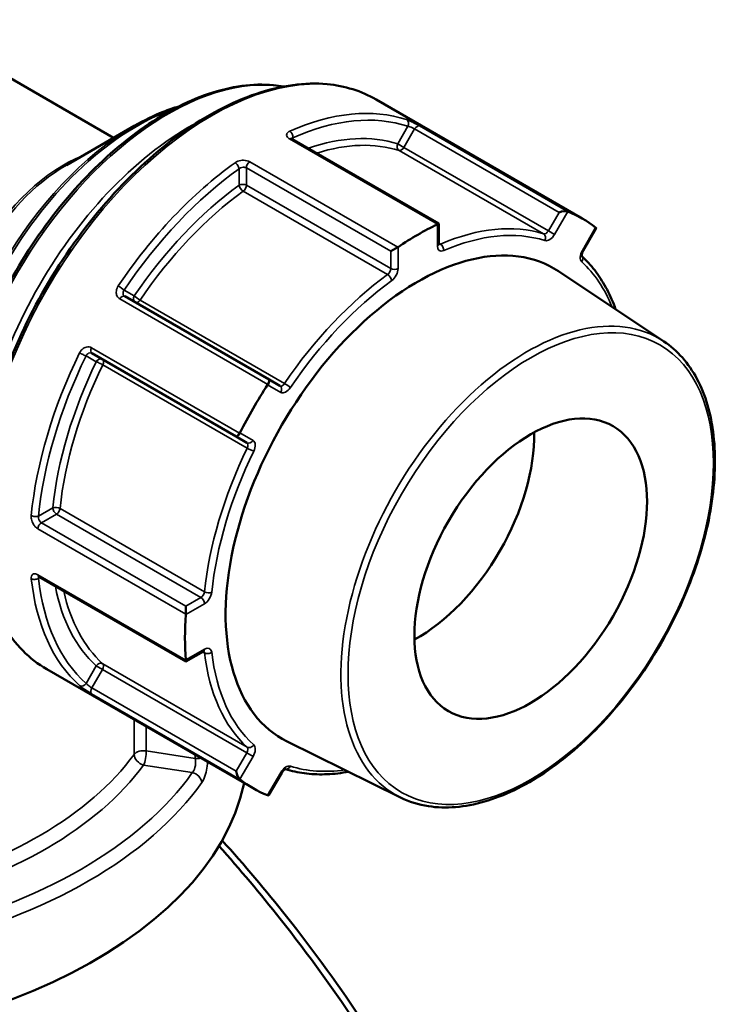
# Model space of a CAD drawing. Header units: millimetres. Extents: x 0 to 926, y 0 to 970.
# Tile 17 of 17: x 764 to 833, y 826 to 921. Entities that reach past the tile are written whole.
import ezdxf

# ---------------------------------------------------------------- set-up
doc = ezdxf.new("R2010")
doc.units = ezdxf.units.MM
doc.layers.add('Visible (ANSI)', color=7, linetype='Continuous', lineweight=50)
doc.layers.add('Visible Narrow (ANSI)', color=7, linetype='Continuous', lineweight=35)

msp = doc.modelspace()

# ---------------------------------------------------------------- linework, layer by layer
at = {"layer": 'Visible (ANSI)'}
for p, q in [((772.756, 909.895), (752.851, 921.387)), ((818.336, 902.055), (798.283, 913.632)), ((768.173, 907.249), (774.755, 911.049)), ((804.392, 901.562), (790.099, 909.814)), ((804.274, 901.494), (804.392, 901.562)), ((804.392, 899.583), (804.392, 901.562)), ((818.423, 898.903), (819.662, 901.049)), ((800.395, 899.254), (799.72, 898.864)), ((826.268, 890.093), (816.024, 896.919)), ((787.891, 886.377), (773.848, 894.485)), ((770.648, 888.942), (784.691, 880.834)), ((788.926, 885.779), (787.891, 886.377)), ((784.691, 880.834), (785.726, 880.237)), ((765.498, 867.204), (779.791, 858.951)), ((779.791, 864.346), (779.791, 863.566)), ((779.791, 858.951), (781.504, 859.941)), ((779.791, 859.087), (779.791, 858.951)), ((786.336, 846.629), (766.283, 858.207)), ((800.661, 845.74), (789.628, 851.199)), ((787.87, 845.983), (789.109, 848.13))]:
    msp.add_line(p, q, dxfattribs=at)
for centre, major_axis, ratio, start_param, end_param in [((816.325, 902.505), (-0.651, -0.174), 0.317837, 3.535152, 5.020129), ((802.336, 874.342), (16, 27.713), 0.57735, 6.19871, 6.367661), ((802.336, 874.342), (16, 27.713), 0.57735, 0.700923, 0.869874), ((819.025, 900.946), (0.651, 0.174), 0.317837, 5.975445, 6.505106), ((802.336, 874.342), (-13.207, -22.876), 0.57735, 3.104526, 6.320252), ((802.336, 874.342), (16, 27.713), 0.57735, 1.486321, 1.655272), ((787.641, 885.944), (0.25, 0.433), 0.239146, 4.798209, 6.283185), ((784.941, 881.267), (-0.25, -0.433), 0.239146, 0, 1.484977), ((802.336, 874.342), (-8, -13.856), 0.57735, 0.757046, 2.384546), ((802.336, 874.342), (16, 27.713), 0.57735, 2.271719, 2.44067), ((734.836, 850.694), (51, 0), 0.57735, 3.079689, 6.161981), ((784.941, 848.146), (0.174, -0.651), 0.317837, 4.404649, 5.889626), ((802.336, 874.342), (-16, -27.713), 0.57735, 6.19871, 6.367661), ((787.641, 846.587), (-0.174, 0.651), 0.317837, 2.919672, 3.449333)]:
    msp.add_ellipse(centre, major_axis=major_axis, ratio=ratio, start_param=start_param, end_param=end_param, dxfattribs=at)
msp.add_ellipse((813.325, 867.998), major_axis=(8, 13.856), ratio=0.57735, dxfattribs=at)
for points, knots in [([(760.694, 865.379), (760.284, 865.863), (759.908, 866.39), (758.547, 868.654), (757.852, 870.705), (757.149, 875.347), (757.155, 877.947), (757.875, 883.409), (758.589, 886.272), (760.65, 891.968), (761.995, 894.801), (765.18, 900.152), (767.019, 902.671), (771.008, 907.146), (773.159, 909.1), (777.562, 912.246), (779.815, 913.435), (784.197, 914.914), (786.328, 915.206), (788.626, 914.989), (788.954, 914.944), (789.277, 914.886)], [4.131017, 4.131017, 4.131017, 4.131017, 4.236488, 4.236488, 4.553095, 4.553095, 4.875486, 4.875486, 5.198296, 5.198296, 5.520616, 5.520616, 5.842752, 5.842752, 6.165131, 6.165131, 6.487996, 6.487996, 6.810029, 6.810029, 6.864557, 6.864557, 6.864557, 6.864557]), ([(766.283, 858.207), (764.576, 859.192), (763.139, 860.641), (760.93, 864.325), (760.171, 866.574), (759.407, 871.662), (759.416, 874.51), (760.209, 880.494), (760.994, 883.63), (763.255, 889.87), (764.73, 892.972), (768.221, 898.835), (770.236, 901.594), (774.607, 906.495), (776.963, 908.635), (781.785, 912.078), (784.251, 913.38), (789.046, 914.999), (791.376, 915.318), (795.251, 914.954), (796.859, 914.454), (798.283, 913.632)], [3.926991, 3.926991, 3.926991, 3.926991, 4.23737, 4.23737, 4.554304, 4.554304, 4.876498, 4.876498, 5.199061, 5.199061, 5.521175, 5.521175, 5.843122, 5.843122, 6.165292, 6.165292, 6.487906, 6.487906, 6.809768, 6.809768, 7.068583, 7.068583, 7.068583, 7.068583]), ([(774.755, 911.049), (775.703, 911.597), (776.655, 912.06), (778.1, 912.63), (778.6, 912.802), (779.096, 912.948)], [0, 0, 0, 0, 0.1570796, 0.1570796, 0.2407902, 0.2407902, 0.2407902, 0.2407902]), ([(790.099, 909.814), (790.08, 909.825), (790.064, 909.835), (790.042, 909.853), (790.035, 909.859), (790.031, 909.864), (790.031, 909.865), (790.031, 909.865)], [0, 0, 0, 0, 0.01571914, 0.01571914, 0.03143828, 0.03143828, 0.03790176, 0.03790176, 0.03790176, 0.03790176]), ([(804.401, 899.508), (804.401, 899.508), (804.401, 899.508), (804.399, 899.513), (804.397, 899.522), (804.393, 899.546), (804.392, 899.563), (804.392, 899.583)], [4.3319005, 4.3319005, 4.3319005, 4.3319005, 4.3982297, 4.3982297, 4.5553093, 4.5553093, 4.712389, 4.712389, 4.712389, 4.712389]), ([(818.292, 898.381), (818.292, 898.381), (818.292, 898.381), (818.292, 898.382), (818.288, 898.391), (818.283, 898.424), (818.282, 898.447), (818.284, 898.504), (818.288, 898.539), (818.304, 898.62), (818.317, 898.665), (818.352, 898.763), (818.375, 898.815), (818.409, 898.878), (818.416, 898.891), (818.423, 898.903)], [4.3319, 4.3319, 4.3319, 4.3319, 4.341594, 4.341594, 4.55851, 4.55851, 4.757664, 4.757664, 4.967828, 4.967828, 5.19515, 5.19515, 5.436922, 5.436922, 5.497787, 5.497787, 5.497787, 5.497787]), ([(821.576, 893.22), (821.546, 893.303), (821.517, 893.385), (821.239, 894.132), (820.954, 894.763), (820.309, 895.947), (819.95, 896.501), (819.167, 897.514), (818.744, 897.975), (818.289, 898.392)], [5.0385442, 5.0385442, 5.0385442, 5.0385442, 5.0516593, 5.0516593, 5.1585168, 5.1585168, 5.2653744, 5.2653744, 5.3706141, 5.3706141, 5.3706141, 5.3706141]), ([(826.268, 890.093), (827.584, 889.217), (828.674, 887.979), (830.322, 884.89), (830.865, 883.023), (831.341, 878.841), (831.263, 876.518), (830.49, 871.672), (829.794, 869.149), (827.859, 864.16), (826.621, 861.695), (823.729, 857.067), (822.075, 854.904), (818.512, 851.096), (816.604, 849.452), (812.718, 846.85), (810.741, 845.894), (806.916, 844.784), (805.067, 844.627), (802.412, 845.04), (801.501, 845.324), (800.661, 845.74)], [0.822465, 0.822465, 0.822465, 0.822465, 1.130728, 1.130728, 1.448043, 1.448043, 1.770997, 1.770997, 2.094142, 2.094142, 2.416742, 2.416742, 2.739188, 2.739188, 3.061964, 3.061964, 3.38527, 3.38527, 3.707101, 3.707101, 3.889924, 3.889924, 3.889924, 3.889924]), ([(765.42, 867.237), (765.42, 867.237), (765.421, 867.237), (765.427, 867.236), (765.436, 867.233), (765.462, 867.223), (765.479, 867.215), (765.498, 867.204)], [0.11960254, 0.11960254, 0.11960254, 0.11960254, 0.12606703, 0.12606703, 0.14178653, 0.14178653, 0.15750602, 0.15750602, 0.15750602, 0.15750602]), ([(781.504, 859.941), (781.522, 859.951), (781.537, 859.958), (781.56, 859.967), (781.568, 859.969), (781.574, 859.97), (781.574, 859.97), (781.574, 859.97)], [0, 0, 0, 0, 0.1570796, 0.1570796, 0.3141593, 0.3141593, 0.3804885, 0.3804885, 0.3804885, 0.3804885]), ([(789.109, 848.13), (789.138, 848.181), (789.171, 848.23), (789.241, 848.317), (789.277, 848.356), (789.344, 848.419), (789.376, 848.443), (789.43, 848.478), (789.452, 848.489), (789.483, 848.502), (789.493, 848.504), (789.495, 848.504), (789.496, 848.504), (789.496, 848.504)], [5.497787, 5.497787, 5.497787, 5.497787, 5.746839, 5.746839, 5.99095, 5.99095, 6.221046, 6.221046, 6.432559, 6.432559, 6.631789, 6.631789, 6.663674, 6.663674, 6.663674, 6.663674]), ([(789.484, 848.501), (790.073, 848.316), (790.684, 848.18), (791.953, 848.008), (792.612, 847.974), (793.96, 848.007), (794.649, 848.076), (795.435, 848.209), (795.521, 848.225), (795.607, 848.241)], [2.4833675, 2.4833675, 2.4833675, 2.4833675, 2.5886072, 2.5886072, 2.6954648, 2.6954648, 2.8023223, 2.8023223, 2.8154374, 2.8154374, 2.8154374, 2.8154374]), ([(783.01, 841.029), (785.05, 838.746), (787.04, 836.378), (794.472, 826.97), (799.443, 819.443), (808.208, 803.285), (811.807, 794.629), (816.023, 779.826), (817.089, 773.521), (817.297, 767.792), (817.402, 764.927), (817.292, 762.206), (816.651, 757.111), (816.118, 754.738), (814.642, 750.392), (813.698, 748.42), (811.422, 744.922), (810.089, 743.395), (807.667, 741.334), (806.691, 740.646), (805.655, 740.048)], [-2.619072, -2.619072, -2.619072, -2.619072, -2.500811, -2.500811, -2.162206, -2.162206, -1.78601, -1.78601, -1.483598, -1.483598, -1.483598, -1.332392, -1.332392, -1.181186, -1.181186, -1.02998, -1.02998, -0.878775, -0.878775, -0.787701, -0.787701, -0.787701, -0.787701]), ([(817.336, 767.535), (817.336, 768.261), (817.321, 768.997), (817.292, 769.743), (817.071, 775.342), (816.013, 781.497), (811.868, 795.931), (808.345, 804.36), (799.787, 820.076), (794.943, 827.39), (787.561, 836.711), (785.469, 839.184), (783.32, 841.561)], [1.443307, 1.443307, 1.443307, 1.443307, 1.483598, 1.483598, 1.483598, 1.78601, 1.78601, 2.162206, 2.162206, 2.500811, 2.500811, 2.628359, 2.628359, 2.628359, 2.628359])]:
    msp.add_open_spline(points, degree=3, knots=knots, dxfattribs=at)
for points in [[(816.929, 902.735), (816.922, 902.738), (816.913, 902.741), (816.905, 902.745)], [(804.274, 901.494), (804.265, 901.489), (804.255, 901.483), (804.245, 901.479)], [(819.647, 901.161), (819.642, 901.166), (819.636, 901.171), (819.629, 901.176)], [(800.427, 899.274), (800.417, 899.267), (800.407, 899.261), (800.395, 899.254)], [(787.765, 885.921), (787.758, 885.909), (787.751, 885.897), (787.743, 885.885)], [(785.043, 881.208), (785.037, 881.196), (785.03, 881.183), (785.022, 881.171)], [(779.791, 863.566), (779.791, 863.553), (779.79, 863.541), (779.79, 863.529)], [(779.79, 859.12), (779.79, 859.109), (779.791, 859.098), (779.791, 859.087)], [(785.022, 847.523), (785.03, 847.518), (785.037, 847.512), (785.043, 847.507)], [(787.743, 845.948), (787.751, 845.945), (787.758, 845.942), (787.765, 845.94)]]:
    msp.add_open_spline(points, degree=3, dxfattribs=at)
at = {"layer": 'Visible Narrow (ANSI)'}
for p, q in [((801.377, 911.017), (800.393, 909.313)), ((800.997, 908.964), (802.032, 910.757)), ((802.032, 910.757), (816.075, 902.649)), ((816.905, 902.745), (802.509, 911.056)), ((789.879, 909.805), (804.274, 901.494)), ((790.202, 909.754), (790.202, 909.91)), ((800.997, 908.964), (800.393, 909.313)), ((815.04, 900.856), (800.997, 908.964)), ((800.53, 908.661), (814.573, 900.553)), ((785.677, 906.972), (799.72, 898.864)), ((785.677, 905.282), (785.677, 906.972)), ((800.395, 899.254), (786, 907.566)), ((784.97, 906.889), (784.97, 905.282)), ((799.72, 897.174), (785.677, 905.282)), ((785.368, 904.699), (799.411, 896.591)), ((816.075, 902.649), (815.04, 900.856)), ((815.643, 900.508), (816.929, 902.735)), ((804.245, 901.479), (804.245, 899.379)), ((819.629, 901.176), (818.343, 898.949)), ((815.643, 900.508), (815.04, 900.856)), ((800.427, 897.174), (800.427, 899.274)), ((804.555, 899.561), (804.392, 899.655)), ((799.72, 898.864), (799.72, 897.174)), ((818.423, 898.903), (818.343, 898.949)), ((774.779, 894.524), (773.795, 895.092)), ((773.37, 894.233), (787.765, 885.921)), ((789.392, 886.015), (775.349, 894.123)), ((785.022, 881.171), (770.627, 889.482)), ((770.095, 888.684), (771.079, 888.116)), ((771.712, 887.823), (785.755, 879.715)), ((787.743, 885.885), (789.029, 885.142)), ((786.329, 880.466), (785.043, 881.208)), ((766.858, 873.911), (765.466, 873.108)), ((781.605, 865.751), (767.562, 873.859)), ((765.748, 872.454), (767.211, 873.299)), ((779.791, 864.346), (765.748, 872.454)), ((767.211, 873.299), (781.254, 865.191)), ((765.395, 871.877), (779.791, 863.566)), ((779.791, 859.087), (765.395, 867.398)), ((765.466, 867.066), (765.601, 867.144)), ((781.254, 865.191), (779.791, 864.346)), ((779.79, 863.529), (781.608, 864.579)), ((781.608, 860.17), (779.79, 859.12)), ((781.442, 859.905), (781.605, 859.811)), ((771.079, 858.539), (770.095, 856.835)), ((770.648, 856.398), (771.682, 858.191)), ((771.079, 858.539), (771.682, 858.191)), ((771.682, 858.191), (785.726, 850.083)), ((785.755, 850.639), (771.712, 858.747)), ((784.691, 848.29), (770.648, 856.398)), ((770.627, 855.835), (785.022, 847.523)), ((774.768, 853.308), (774.768, 849.934)), ((775.948, 850.267), (775.948, 852.627)), ((780.713, 849.53), (775.948, 850.267)), ((785.726, 850.083), (784.691, 848.29)), ((785.043, 847.507), (786.329, 849.734)), ((785.726, 850.083), (786.329, 849.734)), ((775.689, 848.893), (780.422, 848.161)), ((789.029, 848.176), (787.743, 845.948)), ((789.029, 848.176), (789.109, 848.13))]:
    msp.add_line(p, q, dxfattribs=at)
for centre, major_axis, ratio, start_param, end_param in [((782.283, 885.92), (-16, -27.713), 0.57735, 3.141593, 6.283185), ((778.04, 888.369), (-14.604, -25.294), 0.57735, 3.354914, 6.069864), ((775.005, 890.122), (12.8, 22.17), 0.57735, 0.587652, 2.553941), ((787.232, 883.062), (16, 27.713), 0.57735, 0.117732, 0.667666), ((787.586, 882.858), (15.75, 27.28), 0.57735, 0.117732, 0.667666), ((774.755, 890.266), (-12.727, -22.043), 0.57735, 3.926991, 5.497787), ((780.161, 887.144), (-14.604, -25.294), 0.57735, 3.882673, 5.542105), ((801.023, 911.221), (0.158, 0.474), 0.810844, 4.547778, 6.118574), ((802.282, 910.612), (0.25, 0.433), 0.57735, 0.08582, 1.570796), ((789.849, 909.381), (0.25, 0.433), 0.57735, 0, 0.699579), ((789.849, 910.114), (0.202, -0.458), 0.641169, 0.851617, 2.422413), ((787.586, 882.858), (14.773, 25.588), 0.57735, 0.125555, 0.586979), ((787.94, 882.654), (14.523, 25.155), 0.57735, 0.125555, 0.560574), ((800.747, 909.109), (-0.152, -0.476), 0.810069, 4.537111, 6.107907), ((800.747, 909.109), (-0.25, -0.433), 0.57735, 0.125555, 1.570796), ((767.923, 894.21), (-8, -13.856), 0.57735, 3.765918, 5.65886), ((768.173, 894.066), (8.073, 13.983), 0.57735, 0.785398, 2.356194), ((787.232, 883.062), (-16, -27.713), 0.57735, 4.044723, 4.594657), ((784.616, 907.093), (-0.291, 0.407), 0.505538, 3.874664, 5.445461), ((786.03, 907.176), (-0.25, -0.433), 0.57735, 4.01281, 5.497787), ((787.586, 882.858), (15.75, 27.28), 0.57735, 0.90313, 1.453064), ((787.586, 882.858), (-14.773, -25.588), 0.57735, 4.052546, 4.586834), ((785.323, 905.078), (-0.5, 0), 0.57735, 3.926991, 5.497787), ((785.323, 905.078), (0.293, -0.405), 0.500507, 3.871623, 5.442419), ((785.323, 905.078), (0.25, 0.433), 0.57735, 4.052546, 5.497787), ((787.94, 882.654), (14.523, 25.155), 0.57735, 0.910953, 1.445241), ((801.983, 874.546), (14.523, 25.155), 0.57735, 0.125555, 0.659843), ((802.336, 874.342), (14.273, 24.722), 0.57735, 0.125555, 0.659843), ((814.79, 901.001), (-0.25, -0.433), 0.57735, 0.125555, 1.570796), ((814.356, 900.105), (0.152, 0.476), 0.810069, 4.537111, 6.107907), ((815.143, 900.797), (-0.5, -0.866), 0.57735, 0.125555, 1.570796), ((803.892, 899.583), (0.5, 0), 0.57735, 5.497787, 6.283185), ((804.953, 899.787), (-0.5, -0.866), 0.57735, 5.497787, 6.943028), ((804.599, 899.991), (-0.25, -0.433), 0.57735, 0.167906, 0.659843), ((804.51, 899.13), (0.198, -0.459), 0.645105, 0.856571, 2.427367), ((818.843, 898.66), (-0.5, -0.866), 0.57735, 4.712389, 6.15763), ((817.931, 898.041), (0.337, 0.37), 0.810069, 4.887667, 6.207808), ((802.336, 874.342), (14.273, 24.722), 0.57735, 5.857165, 6.15763), ((801.983, 874.546), (-14.523, -25.155), 0.57735, 4.052546, 4.586834), ((799.366, 896.97), (-0.25, -0.433), 0.57735, 0.910953, 2.356194), ((799.455, 896.211), (-0.293, 0.405), 0.500507, 3.871623, 5.442419), ((800.073, 897.378), (0.5, 0), 0.57735, 3.926991, 5.497787), ((799.72, 896.766), (0.5, 0.866), 0.57735, 4.052546, 5.497787), ((773.441, 895.297), (0.415, -0.279), 0.095906, 0.618758, 2.189554), ((802.336, 874.342), (14.273, 24.722), 0.57735, 0.910953, 1.445241), ((773.598, 894.052), (0.25, 0.433), 0.57735, 0, 1.484977), ((775.132, 894.32), (-0.25, -0.433), 0.816497, 4.712389, 6.283185), ((775.132, 894.32), (-0.414, 0.281), 0.102246, 0.61921, 2.190006), ((775.132, 894.32), (-0.25, -0.433), 0.57735, 0, 1.445241), ((812.99, 868.191), (12.812, 22.192), 0.57735, 6.246119, 9.461844), ((787.232, 883.062), (-16, -27.713), 0.57735, 4.830121, 5.380055), ((769.741, 888.888), (-0.449, 0.22), 0.095906, 0.952038, 2.522835), ((770.898, 889.375), (-0.25, -0.433), 0.57735, 4.798209, 6.283185), ((787.586, 882.858), (15.75, 27.28), 0.57735, 1.688528, 2.238462), ((787.586, 882.858), (-14.773, -25.588), 0.57735, 4.837944, 5.372232), ((787.94, 882.654), (14.523, 25.155), 0.57735, 1.696352, 2.230639), ((771.432, 887.912), (0.25, 0.433), 0.816497, 0, 1.570796), ((771.432, 887.912), (0.45, -0.218), 0.102246, 0.951586, 2.522383), ((771.432, 887.912), (0.25, 0.433), 0.57735, 4.837944, 6.283185), ((789.176, 886.212), (-0.25, -0.433), 0.57735, 0, 1.445241), ((789.609, 885.818), (0.414, -0.281), 0.102246, 0.61921, 2.190006), ((788.676, 885.346), (0.25, 0.433), 0.816497, 4.712389, 6.283185), ((789.529, 886.008), (-0.5, -0.866), 0.57735, 0, 1.445241), ((785.976, 880.67), (-0.25, -0.433), 0.816497, 0, 1.570796), ((785.476, 879.804), (0.25, 0.433), 0.57735, 4.837944, 6.283185), ((785.829, 879.6), (0.5, 0.866), 0.57735, 4.837944, 6.283185), ((801.983, 874.546), (-14.523, -25.155), 0.57735, 4.837944, 5.372232), ((802.336, 874.342), (14.273, 24.722), 0.57735, 1.696352, 2.230639), ((786.034, 879.626), (-0.45, 0.218), 0.102246, 0.951586, 2.522383), ((767.211, 873.707), (-0.497, 0.051), 0.500507, 3.982359, 5.553155), ((767.211, 873.707), (0.25, -0.433), 0.57735, 3.926991, 5.497787), ((767.211, 873.707), (0.25, 0.433), 0.57735, 3.926991, 5.372232), ((765.113, 873.312), (0.498, -0.048), 0.505538, 3.979317, 5.550114), ((765.748, 872.046), (-0.25, -0.433), 0.57735, 3.926991, 5.411968), ((765.113, 867.27), (-0.497, -0.054), 0.641169, 0.719179, 2.289976), ((787.232, 883.062), (-16, -27.713), 0.57735, 5.615519, 6.165453), ((765.748, 867.637), (-0.25, -0.433), 0.57735, 5.583607, 6.283185), ((787.586, 882.858), (-15.75, -27.28), 0.57735, 5.615519, 6.165453), ((787.586, 882.858), (-14.773, -25.588), 0.57735, 5.696206, 6.15763), ((787.94, 882.654), (-14.523, -25.155), 0.57735, 5.722611, 6.15763), ((781.254, 865.599), (-0.25, -0.433), 0.57735, 0.785398, 2.230639), ((781.956, 865.902), (0.497, -0.051), 0.500507, 3.982359, 5.553155), ((781.254, 864.783), (-0.25, 0.433), 0.57735, 3.926991, 5.497787), ((781.608, 865.395), (0.5, 0.866), 0.57735, 3.926991, 5.372232), ((781.254, 860.374), (0.25, -0.433), 0.57735, 0, 0.785398), ((781.608, 859.353), (0.5, 0.866), 0.57735, 5.623342, 7.068583), ((781.254, 859.557), (0.25, 0.433), 0.57735, 5.623342, 6.11528), ((781.956, 860.065), (-0.497, -0.058), 0.645105, 0.714225, 2.285022), ((801.983, 874.546), (-14.523, -25.155), 0.57735, 5.623342, 6.15763), ((802.336, 874.342), (-14.273, -24.722), 0.57735, 5.623342, 6.15763), ((771.432, 858.335), (0.337, 0.37), 0.810069, 0.175278, 1.746075), ((771.432, 858.335), (0.25, 0.433), 0.57735, 4.712389, 6.15763), ((769.741, 857.039), (-0.332, -0.374), 0.810844, 0.164611, 1.735407), ((770.898, 856.254), (-0.25, -0.433), 0.57735, 4.712389, 6.197366), ((785.476, 850.227), (0.25, 0.433), 0.57735, 4.712389, 6.15763), ((786.034, 851.05), (-0.337, -0.37), 0.810069, 0.175278, 1.746075), ((785.829, 850.023), (0.5, 0.866), 0.57735, 4.712389, 6.15763), ((734.836, 859.675), (-43.35, 0), 0.57735, 1.986567, 2.741814), ((775.689, 849.709), (-1, 0), 0.57735, 4.45059, 5.883406), ((775.689, 849.709), (0.807, -0.591), 0.752113, 3.644768, 5.215564), ((775.689, 849.709), (0.153, 0.988), 0.211325, 3.773507, 5.344303), ((780.972, 850.087), (0.995, 0.102), 0.556655, 4.392787, 4.931808), ((734.836, 858.859), (44.35, 0), 0.57735, 5.119152, 5.883406), ((789.529, 847.887), (0.5, 0.866), 0.57735, 0.125555, 1.570796), ((789.609, 848.986), (-0.152, -0.476), 0.810069, 0.075377, 1.395518), ((802.336, 874.342), (-14.273, -24.722), 0.57735, 0.125555, 0.42602), ((734.836, 858.859), (49.209, 0), 0.57735, 5.09847, 5.897105), ((780.422, 847.344), (-0.818, 0.576), 0.756396, 3.718196, 5.201726), ((734.836, 858.114), (50.205, 0), 0.57735, 5.09847, 5.897105)]:
    msp.add_ellipse(centre, major_axis=major_axis, ratio=ratio, start_param=start_param, end_param=end_param, dxfattribs=at)
msp.add_ellipse((813.325, 867.998), major_axis=(12.563, 21.759), ratio=0.57735, dxfattribs=at)
for points, knots in [([(802.509, 911.056), (802.473, 911.077), (802.435, 911.099), (802.231, 911.213), (802.036, 911.315), (801.704, 911.478), (801.563, 911.542), (801.367, 911.623), (801.299, 911.649), (801.242, 911.668)], [-0.1575067, -0.1575067, -0.1575067, -0.1575067, -0.1422905, -0.1422905, -0.0790503, -0.0790503, -0.030404, -0.030404, 0, 0, 0, 0]), ([(801.377, 911.017), (801.408, 911.013), (801.444, 911.005), (801.548, 910.976), (801.621, 910.951), (801.793, 910.881), (801.892, 910.833), (801.995, 910.778), (802.014, 910.767), (802.032, 910.757)], [0, 0, 0, 0, 0.030404, 0.030404, 0.0790503, 0.0790503, 0.1422905, 0.1422905, 0.1575067, 0.1575067, 0.1575067, 0.1575067]), ([(789.89, 910.543), (789.86, 910.53), (789.832, 910.516), (789.696, 910.436), (789.624, 910.352), (789.58, 910.192), (789.589, 910.119), (789.653, 909.993), (789.697, 909.94), (789.791, 909.861), (789.833, 909.832), (789.879, 909.805)], [-0.1575054, -0.1575054, -0.1575054, -0.1575054, -0.1448986, -0.1448986, -0.0918371, -0.0918371, -0.0510206, -0.0510206, -0.0196233, -0.0196233, 0, 0, 0, 0]), ([(790.075, 909.829), (790.093, 909.855), (790.122, 909.877), (790.174, 909.9), (790.188, 909.905), (790.202, 909.91)], [0.10638724, 0.10638724, 0.10638724, 0.10638724, 0.14489859, 0.14489859, 0.15750537, 0.15750537, 0.15750537, 0.15750537]), ([(786, 907.566), (785.842, 907.657), (785.627, 907.711), (785.219, 907.716), (785.028, 907.684), (784.754, 907.584), (784.657, 907.533), (784.575, 907.474)], [-0.157506, -0.157506, -0.157506, -0.157506, -0.090255, -0.090255, -0.0347135, -0.0347135, 0, 0, 0, 0]), ([(784.97, 906.889), (785.01, 906.923), (785.058, 906.953), (785.193, 907.015), (785.288, 907.036), (785.491, 907.042), (785.598, 907.018), (785.677, 906.972)], [0, 0, 0, 0, 0.0347135, 0.0347135, 0.090255, 0.090255, 0.157506, 0.157506, 0.157506, 0.157506]), ([(773.223, 895.491), (773.201, 895.459), (773.181, 895.426), (773.078, 895.235), (773.03, 895.063), (773.023, 894.772), (773.046, 894.65), (773.13, 894.462), (773.18, 894.39), (773.28, 894.292), (773.323, 894.26), (773.37, 894.233)], [-0.1575053, -0.1575053, -0.1575053, -0.1575053, -0.1461087, -0.1461087, -0.0926041, -0.0926041, -0.0514467, -0.0514467, -0.0197872, -0.0197872, 0, 0, 0, 0]), ([(773.848, 894.485), (773.824, 894.498), (773.803, 894.514), (773.753, 894.562), (773.729, 894.598), (773.689, 894.69), (773.679, 894.749), (773.688, 894.889), (773.715, 894.971), (773.772, 895.062), (773.783, 895.077), (773.795, 895.092)], [0, 0, 0, 0, 0.0197872, 0.0197872, 0.0514467, 0.0514467, 0.0926041, 0.0926041, 0.1461087, 0.1461087, 0.1575053, 0.1575053, 0.1575053, 0.1575053]), ([(770.627, 889.482), (770.591, 889.503), (770.553, 889.52), (770.352, 889.589), (770.166, 889.58), (769.859, 889.449), (769.734, 889.354), (769.565, 889.158), (769.509, 889.072), (769.464, 888.98)], [-0.1575067, -0.1575067, -0.1575067, -0.1575067, -0.1422905, -0.1422905, -0.0790503, -0.0790503, -0.030404, -0.030404, 0, 0, 0, 0]), ([(770.095, 888.684), (770.114, 888.731), (770.139, 888.775), (770.216, 888.875), (770.275, 888.923), (770.421, 888.99), (770.511, 888.996), (770.611, 888.961), (770.63, 888.953), (770.648, 888.942)], [0, 0, 0, 0, 0.030404, 0.030404, 0.0790503, 0.0790503, 0.1422905, 0.1422905, 0.1575067, 0.1575067, 0.1575067, 0.1575067]), ([(764.762, 873.157), (764.758, 873.121), (764.756, 873.083), (764.758, 872.883), (764.794, 872.707), (764.911, 872.414), (764.979, 872.293), (765.119, 872.105), (765.187, 872.033), (765.303, 871.936), (765.349, 871.904), (765.395, 871.877)], [-0.1575054, -0.1575054, -0.1575054, -0.1575054, -0.1448986, -0.1448986, -0.0918371, -0.0918371, -0.0510206, -0.0510206, -0.0196233, -0.0196233, 0, 0, 0, 0]), ([(765.748, 872.454), (765.725, 872.467), (765.702, 872.484), (765.645, 872.532), (765.612, 872.569), (765.545, 872.664), (765.514, 872.726), (765.464, 872.876), (765.452, 872.966), (765.46, 873.069), (765.463, 873.089), (765.466, 873.108)], [0, 0, 0, 0, 0.0196233, 0.0196233, 0.0510206, 0.0510206, 0.0918371, 0.0918371, 0.1448986, 0.1448986, 0.1575054, 0.1575054, 0.1575054, 0.1575054]), ([(765.395, 867.398), (765.237, 867.49), (765.084, 867.519), (764.875, 867.448), (764.807, 867.371), (764.757, 867.191), (764.752, 867.109), (764.762, 867.019)], [-0.157506, -0.157506, -0.157506, -0.157506, -0.090255, -0.090255, -0.0347135, -0.0347135, 0, 0, 0, 0]), ([(765.466, 867.066), (765.457, 867.107), (765.455, 867.145), (765.463, 867.191), (765.467, 867.205), (765.473, 867.217)], [0, 0, 0, 0, 0.03471345, 0.03471345, 0.05111688, 0.05111688, 0.05111688, 0.05111688]), ([(769.464, 856.626), (769.481, 856.611), (769.499, 856.595), (769.612, 856.501), (769.738, 856.408), (769.987, 856.235), (770.104, 856.157), (770.308, 856.027), (770.396, 855.972), (770.531, 855.891), (770.58, 855.862), (770.627, 855.835)], [-0.1575053, -0.1575053, -0.1575053, -0.1575053, -0.1461087, -0.1461087, -0.0926041, -0.0926041, -0.0514467, -0.0514467, -0.0197872, -0.0197872, 0, 0, 0, 0]), ([(770.648, 856.398), (770.624, 856.411), (770.6, 856.426), (770.533, 856.468), (770.49, 856.497), (770.391, 856.566), (770.335, 856.608), (770.218, 856.705), (770.16, 856.759), (770.11, 856.816), (770.102, 856.826), (770.095, 856.835)], [0, 0, 0, 0, 0.0197872, 0.0197872, 0.0514467, 0.0514467, 0.0926041, 0.0926041, 0.1461087, 0.1461087, 0.1575053, 0.1575053, 0.1575053, 0.1575053]), ([(780.713, 849.53), (780.724, 849.474), (780.733, 849.415), (780.747, 849.254), (780.748, 849.15), (780.732, 848.907), (780.709, 848.768), (780.617, 848.442), (780.529, 848.271), (780.422, 848.161)], [0, 0, 0, 0, 0.0398263, 0.0398263, 0.1035483, 0.1035483, 0.1863869, 0.1863869, 0.314811, 0.314811, 0.314811, 0.314811]), ([(781.345, 847.199), (781.51, 847.432), (781.657, 847.784), (781.826, 848.445), (781.874, 848.724), (781.908, 849.06), (781.913, 849.12), (781.917, 849.18)], [-0.314811, -0.314811, -0.314811, -0.314811, -0.1863869, -0.1863869, -0.1035483, -0.1035483, -0.0852532, -0.0852532, -0.0852532, -0.0852532])]:
    msp.add_open_spline(points, degree=3, knots=knots, dxfattribs=at)
msp.add_open_spline([(780.675, 849.897), (780.688, 849.775), (780.7, 849.652), (780.713, 849.53)], degree=3, dxfattribs=at)

doc.saveas('drawing.dxf')
